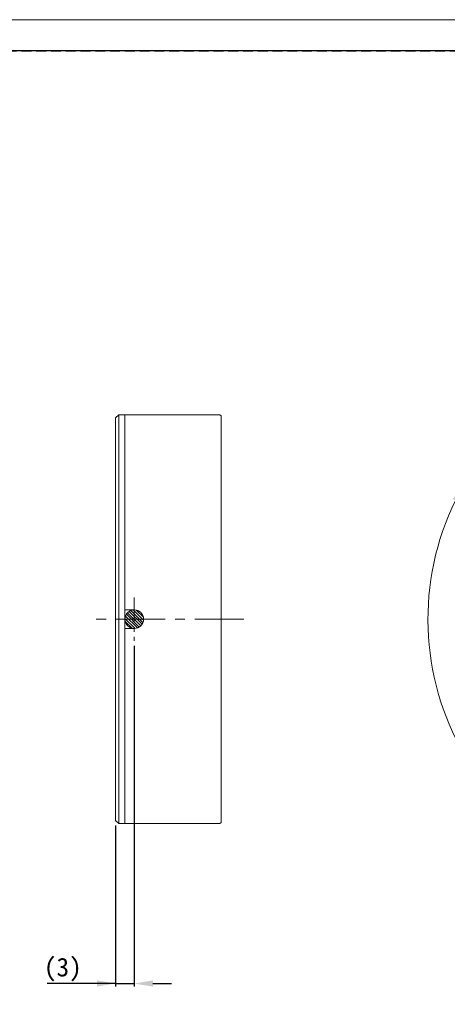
# Model space of a CAD drawing. Header units: millimetres. Extents: x -201 to 202, y 143 to 428.
# Tile 3 of 11: x -4 to 65, y 269 to 428. Entities that reach past the tile are written whole.
import ezdxf

# ---------------------------------------------------------------- set-up
doc = ezdxf.new("R2010")
doc.units = ezdxf.units.MM
doc.header["$LTSCALE"] = 0.25
doc.linetypes.add('CENTER', pattern=[50.8, 31.75, -6.35, 6.35, -6.35])
doc.linetypes.add('HIDDEN', pattern=[9.525, 6.35, -3.175])
for name, color, linetype, lineweight in [('BASE', 7, 'Continuous', 20), ('CABLE', 7, 'Continuous', 20), ('CENTER', 1, 'CENTER', 9), ('COVER', 7, 'Continuous', 20), ('DIMENSION', 6, 'Continuous', 9)]:
    doc.layers.add(name, color=color, linetype=linetype, lineweight=lineweight)
doc.layers.add('EMPTY LINE', color=252, linetype='Continuous', lineweight=0, plot=False)
doc.layers.add('FORM', color=7, linetype='Continuous')
doc.styles.add('(TNK)aSS', font='txt', dxfattribs={"width": 0.75, "oblique": 15, "height": 3.5})
doc.styles.add('VS Standard', font='msgothic.ttc', dxfattribs={"height": 3})
doc.dimstyles.new('TMIZO', dxfattribs={"dimscale": 0, "dimtxt": 3.5, "dimasz": 3, "dimexe": 0.5, "dimexo": 0.8, "dimgap": 0.5, "dimtad": 3, "dimtoh": 1, "dimdec": 1, "dimrnd": 0.005, "dimdsep": 46, "dimtxsty": '(TNK)aSS', "dimcen": 0, "dimclrd": 5, "dimclre": 5, "dimclrt": 5, "dimaunit": 1, "dimadec": 0, "dimazin": 2, "dimtfac": 1, "dimtdec": 1, "dimtmove": 0, "dimatfit": 3, "dimfxl": 1, "dimtzin": 0, "dimlwd": -1, "dimlwe": -1, "dimarcsym": 0})
doc.dimstyles.new('VS Standard x1', dxfattribs={"dimtxt": 3, "dimasz": 3, "dimexe": 0.5, "dimexo": 0.8, "dimgap": 0.5, "dimtad": 3, "dimrnd": 0.0001, "dimzin": 9, "dimdsep": 46, "dimtxsty": 'VS Standard', "dimcen": 0, "dimaunit": 1, "dimadec": 0, "dimazin": 2, "dimtfac": 1, "dimtmove": 0, "dimatfit": 2, "dimfxl": 1, "dimtolj": 1, "dimtzin": 0, "dimarcsym": 0})

# ---------------------------------------------------------------- blocks, each defined once
blk = doc.blocks.new('*D267')
at = {"layer": 'Defpoints', "color": 0}
for p in [(14.56, 327.49), (11.56, 298.49), (14.56, 272.19)]:
    blk.add_point(p, dxfattribs=at)
at = {"layer": 'DIMENSION', "color": 0, "lineweight": -2}
for p, q in [((14.56, 326.69), (14.56, 271.69)), ((11.56, 297.69), (11.56, 271.69)), ((11.56, 272.19), (0.52, 272.19)), ((8.56, 272.19), (5.56, 272.19)), ((11.56, 272.19), (14.56, 272.19)), ((17.56, 272.19), (20.56, 272.19))]:
    blk.add_line(p, q, dxfattribs=at)
at = {"layer": 'DIMENSION', "color": 0}
for points in [[(8.56, 271.69), (8.56, 272.69), (11.56, 272.19)], [(17.56, 272.69), (17.56, 271.69), (14.56, 272.19)]]:
    blk.add_solid(points, dxfattribs=at)
at = {"layer": 'DIMENSION', "color": 0, "insert": (3.04, 274.44), "char_height": 3, "attachment_point": 5, "style": 'VS Standard'}
blk.add_mtext('\\A1;\\A1;(3)', dxfattribs=at)
blk = doc.blocks.new('*D271')
at = {"layer": 'Defpoints', "color": 0}
for p in [(105.48, 368.99), (77.34, 347.24), (79.07, 346.24), (62.57, 323.43), (105.48, 292.99)]:
    blk.add_point(p, dxfattribs=at)
at = {"layer": 'DIMENSION', "color": 0}
for p, q in [((76.64, 347.64), (67.31, 353.03)), ((105.48, 292.19), (105.48, 286.92))]:
    blk.add_line(p, q, dxfattribs=at)
blk.add_arc((105.48, 330.99), 43.58, 153.9453, 266.0547, dxfattribs=at)
for points in [[(66.78, 349.9), (65.89, 350.37), (67.74, 352.78)], [(102.47, 287.02), (102.5, 288.02), (105.48, 287.42)]]:
    blk.add_solid(points, dxfattribs=at)
at = {"layer": 'DIMENSION', "color": 0, "insert": (69.52, 310.23), "char_height": 3, "attachment_point": 5, "rotation": 300, "style": 'VS Standard'}
blk.add_mtext('120%%d', dxfattribs=at)

msp = doc.modelspace()

# ---------------------------------------------------------------- hatches: boundary and pattern name
at = {"layer": 'CABLE'}
h = msp.add_hatch(dxfattribs=at)
h.set_pattern_fill('ANSI31', color=256, scale=0.1, angle=90, style=0)
h.set_pattern_definition([(135, (-686.17898, 118.4184), (-0.2245064, -0.2245064), [])])
h.paths.add_polyline_path([(14.483, 330.994), (15.39, 330.994), (16.058, 330.994, 0.4142136), (14.558, 332.494, 0.4142136), (13.058, 330.994)])
h.paths.add_polyline_path([(14.558, 329.494, 0.4142136), (16.058, 330.994), (15.39, 330.994), (14.483, 330.994), (13.058, 330.994, 0.4142136)])

# ---------------------------------------------------------------- linework, layer by layer
at = {"layer": 'BASE'}
for p, q in [((14.558, 332.494), (13.058, 332.494)), ((15.39, 330.994), (14.483, 330.994)), ((14.558, 329.494), (13.058, 329.494))]:
    msp.add_line(p, q, dxfattribs=at)
msp.add_lwpolyline([(13.058, 363.994), (28.358, 363.994), (28.558, 363.794), (28.558, 298.194), (28.358, 297.994), (13.058, 297.994)], close=True, dxfattribs=at)
msp.add_arc((14.558, 330.994), 1.5, 270, 90, dxfattribs=at)
at = {"layer": 'CABLE'}
msp.add_circle((14.558, 330.994), 1.5, dxfattribs=at)
at = {"layer": 'CENTER', "ltscale": 0.5}
msp.add_line((14.558, 334.494), (14.558, 327.494), dxfattribs=at)
at = {"layer": 'CENTER'}
msp.add_line((32.248, 330.994), (7.805, 330.994), dxfattribs=at)
at = {"layer": 'COVER'}
for p, q in [((11.558, 363.494), (12.058, 363.994)), ((12.058, 363.994), (13.058, 363.994)), ((12.058, 363.994), (12.058, 297.994)), ((13.058, 363.994), (13.058, 297.994)), ((11.558, 298.494), (11.558, 363.494)), ((11.558, 298.494), (12.058, 297.994)), ((13.058, 297.994), (12.058, 297.994))]:
    msp.add_line(p, q, dxfattribs=at)
at = {"layer": 'EMPTY LINE'}
msp.add_line((201.5, 427.75), (-201.5, 427.75), dxfattribs=at)
at = {"layer": 'FORM', "linetype": 'HIDDEN'}
msp.add_lwpolyline([(-196.5, 422.75), (196.5, 422.75), (196.5, 147.75), (-196.5, 147.75)], close=True, dxfattribs=at)
at = {"layer": 'FORM'}
msp.add_lwpolyline([(-196.5, 422.75), (-196.5, 147.75), (-78.5, 147.75), (-78.5, 159.75), (16.5, 159.75), (16.5, 177.25), (196.5, 177.25), (196.5, 422.75), (-196.5, 422.75)], close=True, dxfattribs=at)

# ---------------------------------------------------------------- dimensions: what is measured, and where the dimension line sits
at = {"layer": 'DIMENSION'}
dim = msp.add_angular_dim_2l(base=(62.568, 323.427), line1=((105.482, 368.994), (105.482, 292.994)), line2=((77.337, 347.244), (79.069, 346.244)), dimstyle='TMIZO', override={"dimscale": 1, "dimtoh": 0, "dimtxsty": 'VS Standard', "dimclrd": 0, "dimclre": 0, "dimclrt": 0}, dxfattribs=at)
dim.commit()
dim.dimension.update_dxf_attribs({"geometry": '*D271', "text_midpoint": (69.522, 310.232)})
dim = msp.add_linear_dim(base=(14.558, 272.186), p1=(11.558, 298.494), p2=(14.558, 327.494), text='\\A1;(<>)', dimstyle='VS Standard x1', dxfattribs=at)
dim.commit()
dim.dimension.update_dxf_attribs({"geometry": '*D267', "text_midpoint": (3.038, 272.186), "dimtype": 160})

doc.saveas('drawing.dxf')
